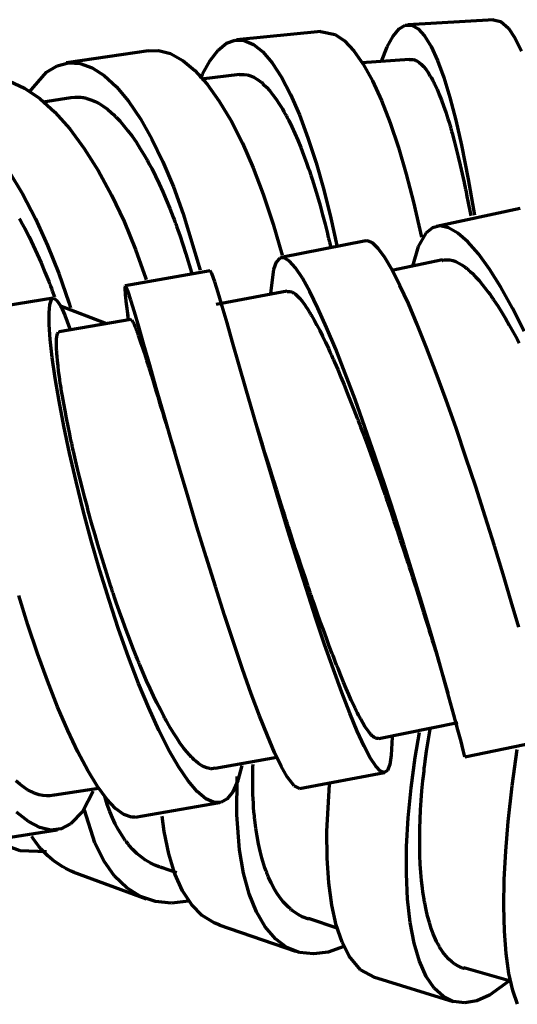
# Model space of a CAD drawing. Header units: millimetres. Extents: x 76 to 932, y 218 to 766.
# Tile 7 of 98: x 305 to 334, y 227 to 284. Entities that reach past the tile are written whole.
import ezdxf

# ---------------------------------------------------------------- set-up
doc = ezdxf.new("R2010")
doc.units = ezdxf.units.MM
doc.layers.add('Livello 1', color=18, linetype='Continuous', true_color=0x000000)

msp = doc.modelspace()

# ---------------------------------------------------------------- linework, layer by layer
at = {"layer": 'Livello 1', "color": 18, "lineweight": 70, "true_color": 0x000000}
for p, q in [((326.93, 283.43), (327.292, 283.646)), ((327.292, 283.646), (327.662, 283.649)), ((332.431, 283.964), (327.447, 283.673)), ((327.662, 283.649), (328.037, 283.441)), ((332.405, 283.962), (332.843, 283.859)), ((332.843, 283.859), (333.286, 283.465)), ((322.389, 283.282), (317.492, 282.793)), ((322.355, 283.278), (323.212, 283.113)), ((323.212, 283.113), (323.758, 282.734)), ((326.578, 283.008), (326.93, 283.43)), ((328.037, 283.441), (328.414, 283.025)), ((333.286, 283.465), (333.664, 282.904)), ((316.409, 282.194), (316.898, 282.593)), ((316.898, 282.593), (317.409, 282.783)), ((317.409, 282.783), (317.936, 282.761)), ((317.936, 282.761), (318.473, 282.53)), ((318.473, 282.53), (319.016, 282.091)), ((323.758, 282.734), (324.305, 282.151)), ((326.239, 282.382), (326.578, 283.008)), ((328.414, 283.025), (328.789, 282.407)), ((333.664, 282.904), (334.039, 282.145)), ((312.376, 282.165), (307.613, 281.45)), ((312.365, 282.163), (312.951, 282.176)), ((312.951, 282.176), (313.648, 281.992)), ((313.648, 281.992), (314.357, 281.599)), ((315.945, 281.592), (316.409, 282.194)), ((319.016, 282.091), (319.56, 281.452)), ((324.305, 282.151), (324.849, 281.372)), ((325.913, 281.549), (326.239, 282.382)), ((328.789, 282.407), (329.16, 281.595)), ((307.058, 281.29), (307.712, 281.462)), ((307.712, 281.462), (308.391, 281.425)), ((308.391, 281.425), (309.087, 281.177)), ((314.357, 281.599), (315.071, 281.004)), ((315.512, 280.795), (315.945, 281.592)), ((319.56, 281.452), (320.098, 280.621)), ((327.542, 281.649), (324.774, 281.46)), ((324.849, 281.372), (325.385, 280.406)), ((327.518, 281.659), (327.694, 281.658)), ((327.694, 281.658), (327.759, 281.645)), ((327.759, 281.645), (327.824, 281.626)), ((327.824, 281.626), (327.857, 281.615)), ((327.857, 281.615), (327.89, 281.601)), ((327.89, 281.601), (327.907, 281.594)), ((327.907, 281.594), (327.923, 281.586)), ((327.923, 281.586), (327.94, 281.577)), ((327.94, 281.577), (327.956, 281.569)), ((327.956, 281.569), (328.088, 281.485)), ((328.088, 281.485), (328.22, 281.376)), ((328.22, 281.376), (328.351, 281.242)), ((329.16, 281.595), (329.524, 280.602)), ((305.442, 279.755), (306.435, 280.91)), ((306.435, 280.91), (307.058, 281.29)), ((309.087, 281.177), (309.793, 280.725)), ((315.071, 281.004), (315.782, 280.212)), ((315.403, 280.551), (315.512, 280.795)), ((317.66, 280.783), (315.421, 280.501)), ((317.629, 280.78), (317.934, 280.789)), ((317.934, 280.789), (318.116, 280.759)), ((328.351, 281.242), (328.482, 281.083)), ((328.482, 281.083), (328.614, 280.9)), ((328.614, 280.9), (328.744, 280.692)), ((304.299, 280.387), (305.171, 279.991)), ((309.793, 280.725), (310.502, 280.073)), ((315.782, 280.212), (316.482, 279.238)), ((318.116, 280.759), (318.298, 280.704)), ((318.298, 280.704), (318.482, 280.623)), ((318.482, 280.623), (318.667, 280.516)), ((318.667, 280.516), (318.76, 280.453)), ((318.76, 280.453), (318.854, 280.384)), ((318.854, 280.384), (318.9, 280.346)), ((318.9, 280.346), (318.947, 280.308)), ((318.947, 280.308), (318.971, 280.288)), ((318.971, 280.288), (318.994, 280.267)), ((318.994, 280.267), (319.018, 280.246)), ((319.018, 280.246), (319.041, 280.225)), ((319.041, 280.225), (319.228, 280.042)), ((320.098, 280.621), (320.627, 279.611)), ((325.385, 280.406), (325.907, 279.269)), ((328.744, 280.692), (328.81, 280.579)), ((328.81, 280.579), (328.876, 280.459)), ((328.876, 280.459), (328.908, 280.397)), ((328.908, 280.397), (328.941, 280.333)), ((328.941, 280.333), (328.958, 280.3)), ((328.958, 280.3), (328.974, 280.267)), ((328.974, 280.267), (328.991, 280.234)), ((328.991, 280.234), (329.007, 280.2)), ((329.524, 280.602), (329.88, 279.441)), ((305.171, 279.991), (306.051, 279.392)), ((310.502, 280.073), (311.204, 279.232)), ((319.228, 280.042), (319.414, 279.836)), ((319.414, 279.836), (319.599, 279.606)), ((329.007, 280.2), (329.137, 279.92)), ((329.137, 279.92), (329.266, 279.618)), ((306.051, 279.392), (306.93, 278.602)), ((307.865, 279.429), (306.252, 279.174)), ((307.864, 279.446), (307.871, 279.447)), ((307.871, 279.447), (308.096, 279.473)), ((308.096, 279.473), (308.324, 279.473)), ((308.324, 279.473), (308.44, 279.464)), ((308.44, 279.464), (308.556, 279.448)), ((308.556, 279.448), (308.615, 279.437)), ((308.615, 279.437), (308.673, 279.425)), ((308.673, 279.425), (308.703, 279.419)), ((308.703, 279.419), (308.733, 279.411)), ((308.733, 279.411), (308.762, 279.404)), ((308.762, 279.404), (308.792, 279.396)), ((308.792, 279.396), (309.028, 279.319)), ((309.028, 279.319), (309.265, 279.216)), ((309.265, 279.216), (309.503, 279.089)), ((309.503, 279.089), (309.741, 278.937)), ((311.204, 279.232), (311.895, 278.214)), ((316.482, 279.238), (317.165, 278.095)), ((319.599, 279.606), (319.784, 279.353)), ((319.784, 279.353), (319.967, 279.078)), ((319.967, 279.078), (320.151, 278.778)), ((320.627, 279.611), (321.14, 278.434)), ((325.907, 279.269), (326.412, 277.977)), ((329.266, 279.618), (329.393, 279.296)), ((329.393, 279.296), (329.519, 278.952)), ((329.88, 279.441), (330.224, 278.127)), ((306.93, 278.602), (307.795, 277.63)), ((309.741, 278.937), (309.98, 278.76)), ((309.98, 278.76), (310.22, 278.559)), ((310.22, 278.559), (310.34, 278.449)), ((320.151, 278.778), (320.242, 278.62)), ((320.242, 278.62), (320.334, 278.456)), ((329.519, 278.952), (329.645, 278.588)), ((329.645, 278.588), (329.769, 278.202)), ((310.34, 278.449), (310.461, 278.332)), ((310.461, 278.332), (310.491, 278.303)), ((310.491, 278.303), (310.521, 278.272)), ((310.521, 278.272), (310.551, 278.241)), ((310.551, 278.241), (310.581, 278.21)), ((310.581, 278.21), (310.642, 278.146)), ((310.642, 278.146), (310.702, 278.081)), ((310.702, 278.081), (310.94, 277.809)), ((311.895, 278.214), (312.565, 277.033)), ((317.165, 278.095), (317.822, 276.798)), ((320.334, 278.456), (320.356, 278.414)), ((320.356, 278.414), (320.379, 278.371)), ((320.379, 278.371), (320.402, 278.329)), ((320.402, 278.329), (320.425, 278.286)), ((320.425, 278.286), (320.47, 278.199)), ((320.47, 278.199), (320.515, 278.111)), ((320.515, 278.111), (320.694, 277.747)), ((321.14, 278.434), (321.635, 277.11)), ((326.412, 277.977), (326.894, 276.547)), ((329.769, 278.202), (329.831, 278.002)), ((329.831, 278.002), (329.893, 277.796)), ((330.224, 278.127), (330.555, 276.68)), ((307.795, 277.63), (308.639, 276.492)), ((310.94, 277.809), (311.177, 277.515)), ((311.177, 277.515), (311.411, 277.2)), ((320.694, 277.747), (320.87, 277.364)), ((320.87, 277.364), (321.044, 276.964)), ((329.893, 277.796), (329.909, 277.743)), ((329.909, 277.743), (329.924, 277.69)), ((329.924, 277.69), (329.939, 277.638)), ((329.939, 277.638), (329.954, 277.585)), ((329.954, 277.585), (329.985, 277.477)), ((329.985, 277.477), (330.015, 277.369)), ((330.015, 277.369), (330.136, 276.928)), ((311.411, 277.2), (311.644, 276.864)), ((311.644, 276.864), (311.875, 276.508)), ((312.565, 277.033), (313.208, 275.705)), ((317.822, 276.798), (318.448, 275.367)), ((321.044, 276.964), (321.215, 276.546)), ((321.635, 277.11), (322.107, 275.654)), ((330.136, 276.928), (330.254, 276.472)), ((308.639, 276.492), (309.451, 275.202)), ((311.875, 276.508), (312.104, 276.13)), ((321.215, 276.546), (321.384, 276.11)), ((326.894, 276.547), (327.349, 275.002)), ((330.254, 276.472), (330.37, 276.001)), ((330.555, 276.68), (330.948, 274.711)), ((312.104, 276.13), (312.16, 276.032)), ((312.16, 276.032), (312.217, 275.933)), ((312.217, 275.933), (312.246, 275.883)), ((312.246, 275.883), (312.274, 275.832)), ((312.274, 275.832), (312.303, 275.782)), ((312.303, 275.782), (312.331, 275.73)), ((312.331, 275.73), (312.443, 275.524)), ((313.208, 275.705), (313.819, 274.25)), ((321.384, 276.11), (321.551, 275.655)), ((321.551, 275.655), (321.593, 275.539)), ((322.107, 275.654), (322.551, 274.089)), ((330.37, 276.001), (330.485, 275.516)), ((304.261, 275.169), (305.054, 273.851)), ((309.451, 275.202), (310.223, 273.782)), ((312.443, 275.524), (312.554, 275.313)), ((312.554, 275.313), (312.774, 274.881)), ((318.448, 275.367), (319.037, 273.823)), ((321.593, 275.539), (321.634, 275.421)), ((321.634, 275.421), (321.655, 275.362)), ((321.655, 275.362), (321.675, 275.302)), ((321.675, 275.302), (321.696, 275.242)), ((321.696, 275.242), (321.716, 275.182)), ((321.716, 275.182), (321.798, 274.94)), ((330.485, 275.516), (330.598, 275.016)), ((312.774, 274.881), (312.988, 274.433)), ((321.798, 274.94), (321.878, 274.695)), ((321.878, 274.695), (322.035, 274.197)), ((327.349, 275.002), (327.775, 273.361)), ((330.598, 275.016), (330.709, 274.501)), ((330.709, 274.501), (330.737, 274.37)), ((330.948, 274.711), (331.314, 272.607)), ((312.988, 274.433), (313.198, 273.971)), ((313.198, 273.971), (313.404, 273.494)), ((313.819, 274.25), (314.391, 272.688)), ((322.035, 274.197), (322.188, 273.687)), ((322.551, 274.089), (322.965, 272.435)), ((330.737, 274.37), (330.764, 274.239)), ((330.764, 274.239), (330.778, 274.172)), ((330.778, 274.172), (330.792, 274.106)), ((330.792, 274.106), (330.806, 274.039)), ((330.806, 274.039), (330.819, 273.972)), ((330.819, 273.972), (330.873, 273.703)), ((305.054, 273.851), (305.806, 272.407)), ((310.223, 273.782), (310.946, 272.248)), ((313.404, 273.494), (313.606, 273.003)), ((319.037, 273.823), (319.611, 272.094)), ((322.188, 273.687), (322.338, 273.167)), ((327.775, 273.361), (328.235, 271.336)), ((330.873, 273.703), (330.927, 273.433)), ((330.927, 273.433), (331.091, 272.573)), ((313.606, 273.003), (313.804, 272.496)), ((322.338, 273.167), (322.484, 272.636)), ((333.962, 272.999), (329.113, 271.962)), ((304.861, 272.422), (304.894, 272.365)), ((304.894, 272.365), (304.926, 272.306)), ((304.926, 272.306), (305.055, 272.072)), ((305.806, 272.407), (306.507, 270.859)), ((310.946, 272.248), (311.614, 270.626)), ((313.804, 272.496), (313.853, 272.367)), ((313.853, 272.367), (313.901, 272.237)), ((313.901, 272.237), (313.925, 272.172)), ((314.391, 272.688), (315.379, 269.408)), ((322.484, 272.636), (322.626, 272.094)), ((322.965, 272.435), (323.317, 270.854)), ((305.055, 272.072), (305.182, 271.834)), ((305.182, 271.834), (305.43, 271.351)), ((313.925, 272.172), (313.95, 272.106)), ((313.95, 272.106), (313.974, 272.041)), ((313.974, 272.041), (313.997, 271.975)), ((313.997, 271.975), (314.092, 271.711)), ((314.092, 271.711), (314.185, 271.446)), ((319.611, 272.094), (320.131, 270.291)), ((322.626, 272.094), (322.765, 271.542)), ((328.875, 271.878), (328.487, 271.567)), ((329.316, 271.984), (328.875, 271.878)), ((329.808, 271.882), (329.316, 271.984)), ((330.345, 271.574), (329.808, 271.882)), ((305.43, 271.351), (305.671, 270.856)), ((314.185, 271.446), (314.366, 270.909)), ((325.006, 271.113), (320.081, 270.147)), ((322.765, 271.542), (322.799, 271.402)), ((322.799, 271.402), (322.833, 271.261)), ((322.833, 271.261), (322.85, 271.191)), ((322.85, 271.191), (322.867, 271.12)), ((322.867, 271.12), (322.883, 271.049)), ((325.093, 271.118), (324.985, 271.108)), ((325.383, 270.995), (325.093, 271.118)), ((328.487, 271.567), (328.042, 270.798)), ((330.923, 271.065), (330.345, 271.574)), ((331.535, 270.365), (330.923, 271.065)), ((305.671, 270.856), (305.905, 270.351)), ((306.507, 270.859), (307.151, 269.228)), ((311.614, 270.626), (312.219, 268.938)), ((314.366, 270.909), (314.54, 270.365)), ((322.883, 271.049), (322.9, 270.979)), ((322.9, 270.979), (322.937, 270.82)), ((325.719, 270.669), (325.383, 270.995)), ((326.099, 270.145), (325.719, 270.669)), ((328.042, 270.798), (327.71, 269.656)), ((305.905, 270.351), (306.133, 269.834)), ((314.54, 270.365), (314.866, 269.275)), ((319.996, 270.117), (319.787, 269.891)), ((320.254, 270.135), (319.996, 270.117)), ((320.56, 269.946), (320.254, 270.135)), ((320.912, 269.552), (320.56, 269.946)), ((326.52, 269.43), (326.099, 270.145)), ((329.462, 270.014), (326.513, 269.398)), ((329.442, 269.986), (329.444, 269.986)), ((329.444, 269.986), (329.462, 269.991)), ((329.462, 269.991), (329.481, 269.996)), ((329.481, 269.996), (329.519, 270.005)), ((329.519, 270.005), (329.558, 270.012)), ((329.558, 270.012), (329.636, 270.022)), ((329.636, 270.022), (329.715, 270.025)), ((329.715, 270.025), (329.878, 270.013)), ((329.878, 270.013), (330.045, 269.977)), ((330.045, 269.977), (330.219, 269.915)), ((332.175, 269.48), (331.535, 270.365)), ((306.133, 269.834), (306.354, 269.305)), ((315.949, 269.376), (311.015, 268.501)), ((316.047, 269.224), (315.947, 269.376)), ((319.628, 269.46), (319.456, 268.054)), ((319.787, 269.891), (319.628, 269.46)), ((321.308, 268.96), (320.912, 269.552)), ((326.978, 268.534), (326.52, 269.43)), ((330.219, 269.915), (330.398, 269.829)), ((330.398, 269.829), (330.583, 269.719)), ((330.583, 269.719), (330.773, 269.584)), ((330.773, 269.584), (330.798, 269.565)), ((330.798, 269.565), (330.822, 269.546)), ((330.822, 269.546), (330.846, 269.526)), ((330.846, 269.526), (330.871, 269.507)), ((330.871, 269.507), (330.92, 269.466)), ((330.92, 269.466), (330.969, 269.424)), ((330.969, 269.424), (331.068, 269.335)), ((332.836, 268.427), (332.175, 269.48)), ((306.354, 269.305), (306.569, 268.766)), ((307.151, 269.228), (307.732, 267.537)), ((312.219, 268.938), (312.243, 268.869)), ((316.223, 268.734), (316.047, 269.224)), ((321.744, 268.177), (321.308, 268.96)), ((331.068, 269.335), (331.168, 269.241)), ((331.168, 269.241), (331.371, 269.036)), ((331.371, 269.036), (331.577, 268.809)), ((331.577, 268.809), (331.786, 268.559)), ((306.569, 268.766), (306.596, 268.698)), ((306.596, 268.698), (306.622, 268.629)), ((306.622, 268.629), (306.648, 268.561)), ((306.648, 268.561), (306.674, 268.492)), ((306.674, 268.492), (306.726, 268.355)), ((306.726, 268.355), (306.777, 268.217)), ((306.777, 268.217), (306.904, 267.869)), ((311.008, 268.498), (310.988, 268.355)), ((310.988, 268.355), (311.011, 268.006)), ((311.073, 268.43), (311.008, 268.498)), ((311.184, 268.155), (311.073, 268.43)), ((316.414, 268.128), (316.223, 268.734)), ((320.429, 268.205), (316.297, 267.422)), ((327.47, 267.472), (326.978, 268.534)), ((331.786, 268.559), (331.999, 268.288)), ((331.999, 268.288), (332.107, 268.144)), ((333.511, 267.219), (332.836, 268.427)), ((306.838, 267.79), (301.964, 266.996)), ((306.643, 267.424), (306.736, 267.71)), ((306.736, 267.71), (306.874, 267.79)), ((306.874, 267.79), (307.052, 267.664)), ((307.052, 267.664), (307.266, 267.331)), ((311.011, 268.006), (311.072, 267.455)), ((311.342, 267.678), (311.184, 268.155)), ((311.548, 267.003), (311.342, 267.678)), ((316.651, 267.334), (316.414, 268.128)), ((320.42, 268.178), (320.59, 268.186)), ((320.59, 268.186), (320.691, 268.155)), ((320.691, 268.155), (320.798, 268.098)), ((320.798, 268.098), (320.812, 268.09)), ((320.812, 268.09), (320.825, 268.08)), ((320.825, 268.08), (320.839, 268.071)), ((320.839, 268.071), (320.853, 268.061)), ((320.853, 268.061), (320.882, 268.04)), ((320.882, 268.04), (320.911, 268.017)), ((320.911, 268.017), (320.969, 267.967)), ((320.969, 267.967), (321.028, 267.911)), ((321.028, 267.911), (321.151, 267.782)), ((321.151, 267.782), (321.279, 267.629)), ((321.279, 267.629), (321.412, 267.452)), ((322.217, 267.217), (321.744, 268.177)), ((332.107, 268.144), (332.216, 267.994)), ((332.216, 267.994), (332.271, 267.917)), ((332.271, 267.917), (332.326, 267.839)), ((332.326, 267.839), (332.354, 267.799)), ((332.354, 267.799), (332.381, 267.759)), ((332.381, 267.759), (332.409, 267.718)), ((332.409, 267.718), (332.437, 267.678)), ((332.437, 267.678), (332.66, 267.342)), ((306.598, 266.935), (306.643, 267.424)), ((309.947, 266.307), (307.216, 267.336)), ((307.266, 267.331), (307.509, 266.797)), ((307.732, 267.537), (307.83, 267.227)), ((311.072, 267.455), (311.161, 266.772)), ((316.933, 266.364), (316.651, 267.334)), ((321.412, 267.452), (321.551, 267.252)), ((321.551, 267.252), (321.622, 267.143)), ((321.622, 267.143), (321.695, 267.028)), ((322.721, 266.093), (322.217, 267.217)), ((327.99, 266.255), (327.47, 267.472)), ((332.66, 267.342), (332.884, 266.988)), ((334.192, 265.874), (333.511, 267.219)), ((306.604, 266.253), (306.598, 266.935)), ((311.349, 266.548), (307.173, 265.832)), ((307.509, 266.797), (307.776, 266.067)), ((311.153, 266.829), (311.193, 266.524)), ((311.346, 266.526), (311.35, 266.529)), ((311.35, 266.529), (311.352, 266.53)), ((311.352, 266.53), (311.356, 266.531)), ((311.356, 266.531), (311.358, 266.532)), ((311.358, 266.532), (311.362, 266.532)), ((311.362, 266.532), (311.368, 266.531)), ((311.368, 266.531), (311.375, 266.529)), ((311.375, 266.529), (311.39, 266.52)), ((311.39, 266.52), (311.405, 266.504)), ((311.405, 266.504), (311.441, 266.454)), ((311.8, 266.143), (311.548, 267.003)), ((321.695, 267.028), (321.731, 266.968)), ((321.731, 266.968), (321.769, 266.907)), ((321.769, 266.907), (321.787, 266.876)), ((321.787, 266.876), (321.806, 266.844)), ((321.806, 266.844), (321.825, 266.813)), ((321.825, 266.813), (321.844, 266.78)), ((321.844, 266.78), (321.998, 266.51)), ((321.998, 266.51), (322.155, 266.221)), ((332.884, 266.988), (333.108, 266.617)), ((333.108, 266.617), (333.334, 266.228)), ((306.664, 265.387), (306.604, 266.253)), ((307.776, 266.067), (307.789, 266.028)), ((311.441, 266.454), (311.482, 266.38)), ((311.482, 266.38), (311.529, 266.281)), ((311.529, 266.281), (311.582, 266.157)), ((311.582, 266.157), (311.61, 266.086)), ((311.61, 266.086), (311.64, 266.009)), ((311.64, 266.009), (311.656, 265.968)), ((311.656, 265.968), (311.672, 265.925)), ((311.672, 265.925), (311.68, 265.903)), ((312.097, 265.109), (311.8, 266.143)), ((317.259, 265.23), (316.933, 266.364)), ((322.155, 266.221), (322.316, 265.911)), ((323.252, 264.819), (322.721, 266.093)), ((328.532, 264.904), (327.99, 266.255)), ((333.334, 266.228), (333.561, 265.823)), ((306.779, 264.347), (306.664, 265.387)), ((307.022, 265.274), (307.03, 265.426)), ((307.03, 265.426), (307.043, 265.554)), ((307.043, 265.554), (307.062, 265.657)), ((307.062, 265.657), (307.087, 265.735)), ((307.087, 265.735), (307.102, 265.765)), ((307.102, 265.765), (307.118, 265.788)), ((307.118, 265.788), (307.127, 265.797)), ((307.127, 265.797), (307.135, 265.805)), ((307.135, 265.805), (307.14, 265.809)), ((307.14, 265.809), (307.145, 265.811)), ((307.145, 265.811), (307.149, 265.814)), ((307.149, 265.814), (307.154, 265.816)), ((307.154, 265.816), (307.18, 265.82)), ((311.68, 265.903), (311.688, 265.881)), ((311.688, 265.881), (311.696, 265.858)), ((311.696, 265.858), (311.705, 265.835)), ((311.705, 265.835), (311.775, 265.639)), ((311.775, 265.639), (311.851, 265.419)), ((311.851, 265.419), (311.932, 265.178)), ((322.316, 265.911), (322.481, 265.582)), ((322.481, 265.582), (322.65, 265.233)), ((333.561, 265.823), (333.789, 265.4)), ((333.789, 265.4), (333.903, 265.182)), ((307.021, 265.097), (307.022, 265.274)), ((307.026, 264.895), (307.021, 265.097)), ((307.027, 264.868), (307.026, 264.895)), ((307.028, 264.841), (307.027, 264.868)), ((307.03, 264.813), (307.028, 264.841)), ((307.031, 264.784), (307.03, 264.813)), ((307.034, 264.727), (307.031, 264.784)), ((311.932, 265.178), (312.018, 264.916)), ((312.018, 264.916), (312.11, 264.631)), ((312.438, 263.915), (312.097, 265.109)), ((317.626, 263.95), (317.259, 265.23)), ((322.65, 265.233), (322.822, 264.864)), ((322.822, 264.864), (322.91, 264.673)), ((323.804, 263.417), (323.252, 264.819)), ((329.093, 263.436), (328.532, 264.904)), ((306.948, 263.15), (306.779, 264.347)), ((307.037, 264.669), (307.034, 264.727)), ((307.046, 264.548), (307.037, 264.669)), ((307.056, 264.421), (307.046, 264.548)), ((307.08, 264.152), (307.056, 264.421)), ((312.11, 264.631), (312.208, 264.325)), ((312.208, 264.325), (312.258, 264.164)), ((322.91, 264.673), (322.999, 264.476)), ((322.999, 264.476), (323.044, 264.376)), ((323.044, 264.376), (323.089, 264.274)), ((323.089, 264.274), (323.112, 264.223)), ((323.112, 264.223), (323.135, 264.171)), ((307.111, 263.861), (307.08, 264.152)), ((307.149, 263.549), (307.111, 263.861)), ((312.258, 264.164), (312.311, 263.997)), ((312.311, 263.997), (312.338, 263.912)), ((312.338, 263.912), (312.365, 263.825)), ((312.365, 263.825), (312.379, 263.781)), ((312.379, 263.781), (312.392, 263.737)), ((312.392, 263.737), (312.407, 263.692)), ((312.407, 263.692), (312.42, 263.648)), ((312.42, 263.648), (312.535, 263.28)), ((312.819, 262.58), (312.438, 263.915)), ((318.03, 262.541), (317.626, 263.95)), ((323.135, 264.171), (323.157, 264.12)), ((323.157, 264.12), (323.18, 264.068)), ((323.18, 264.068), (323.363, 263.645)), ((323.363, 263.645), (323.548, 263.208)), ((307.173, 261.813), (306.948, 263.15)), ((307.194, 263.216), (307.149, 263.549)), ((307.219, 263.041), (307.194, 263.216)), ((312.535, 263.28), (312.653, 262.895)), ((323.548, 263.208), (323.734, 262.758)), ((324.371, 261.905), (323.804, 263.417)), ((329.664, 261.871), (329.093, 263.436)), ((307.245, 262.861), (307.219, 263.041)), ((307.259, 262.769), (307.245, 262.861)), ((307.274, 262.676), (307.259, 262.769)), ((307.289, 262.581), (307.274, 262.676)), ((307.304, 262.485), (307.289, 262.581)), ((307.369, 262.092), (307.304, 262.485)), ((312.653, 262.895), (312.777, 262.495)), ((312.777, 262.495), (312.905, 262.077)), ((313.236, 261.123), (312.819, 262.58)), ((318.469, 261.023), (318.03, 262.541)), ((323.734, 262.758), (323.922, 262.294)), ((307.441, 261.682), (307.369, 262.092)), ((312.905, 262.077), (313.037, 261.643)), ((323.922, 262.294), (324.112, 261.816)), ((307.451, 260.352), (307.173, 261.813)), ((307.519, 261.257), (307.441, 261.682)), ((313.037, 261.643), (313.175, 261.193)), ((324.112, 261.816), (324.305, 261.325)), ((324.947, 260.304), (324.371, 261.905)), ((330.24, 260.233), (329.664, 261.871)), ((307.604, 260.817), (307.519, 261.257)), ((307.695, 260.361), (307.604, 260.817)), ((313.175, 261.193), (313.246, 260.962)), ((313.686, 259.564), (313.236, 261.123)), ((313.246, 260.962), (313.318, 260.726)), ((318.937, 259.417), (318.469, 261.023)), ((324.305, 261.325), (324.402, 261.075)), ((324.402, 261.075), (324.499, 260.821)), ((324.499, 260.821), (324.524, 260.757)), ((307.78, 258.79), (307.451, 260.352)), ((307.793, 259.89), (307.695, 260.361)), ((313.318, 260.726), (313.336, 260.667)), ((313.336, 260.667), (313.355, 260.607)), ((313.355, 260.607), (313.373, 260.547)), ((313.373, 260.547), (313.391, 260.487)), ((313.391, 260.487), (313.428, 260.366)), ((313.428, 260.366), (313.465, 260.244)), ((313.465, 260.244), (313.616, 259.752)), ((318.89, 259.616), (318.605, 260.558)), ((324.524, 260.757), (324.548, 260.693)), ((324.548, 260.693), (324.573, 260.628)), ((324.573, 260.628), (324.598, 260.563)), ((324.598, 260.563), (324.647, 260.434)), ((324.647, 260.434), (324.696, 260.304)), ((324.696, 260.304), (324.892, 259.781)), ((325.526, 258.639), (324.947, 260.304)), ((330.815, 258.543), (330.24, 260.233)), ((307.844, 259.648), (307.793, 259.89)), ((307.898, 259.403), (307.844, 259.648)), ((313.616, 259.752), (313.77, 259.25)), ((318.972, 259.349), (318.824, 259.829)), ((324.892, 259.781), (325.087, 259.252)), ((307.911, 259.341), (307.898, 259.403)), ((307.925, 259.279), (307.911, 259.341)), ((307.939, 259.216), (307.925, 259.279)), ((307.953, 259.153), (307.939, 259.216)), ((307.981, 259.028), (307.953, 259.153)), ((314.165, 257.926), (313.686, 259.564)), ((313.77, 259.25), (313.88, 258.892)), ((319.43, 257.746), (318.937, 259.417)), ((318.993, 259.283), (318.972, 259.349)), ((319.013, 259.217), (318.993, 259.283)), ((319.034, 259.15), (319.013, 259.217)), ((319.054, 259.084), (319.034, 259.15)), ((319.096, 258.95), (319.054, 259.084)), ((325.087, 259.252), (325.282, 258.717)), ((308.158, 257.149), (307.78, 258.79)), ((308.009, 258.901), (307.981, 259.028)), ((308.126, 258.391), (308.009, 258.901)), ((319.137, 258.816), (319.096, 258.95)), ((319.304, 258.278), (319.137, 258.816)), ((325.282, 258.717), (325.477, 258.176)), ((326.1, 256.933), (325.526, 258.639)), ((331.381, 256.826), (330.815, 258.543)), ((308.249, 257.873), (308.126, 258.391)), ((314.666, 256.231), (314.165, 257.926)), ((319.474, 257.736), (319.304, 258.278)), ((325.477, 258.176), (325.672, 257.629)), ((308.377, 257.346), (308.249, 257.873)), ((308.511, 256.812), (308.377, 257.346)), ((319.943, 256.032), (319.43, 257.746)), ((319.645, 257.19), (319.474, 257.736)), ((325.672, 257.629), (325.867, 257.077)), ((308.581, 255.45), (308.158, 257.149)), ((308.651, 256.27), (308.511, 256.812)), ((319.819, 256.639), (319.645, 257.19)), ((325.867, 257.077), (325.964, 256.799)), ((325.964, 256.799), (326.061, 256.518)), ((326.664, 255.208), (326.1, 256.933)), ((331.934, 255.106), (331.381, 256.826)), ((308.796, 255.72), (308.651, 256.27)), ((315.185, 254.504), (314.666, 256.231)), ((319.994, 256.084), (319.819, 256.639)), ((326.061, 256.518), (326.086, 256.448)), ((326.086, 256.448), (326.11, 256.378)), ((326.11, 256.378), (326.134, 256.308)), ((326.134, 256.308), (326.158, 256.238)), ((326.158, 256.238), (326.207, 256.098)), ((308.87, 255.443), (308.796, 255.72)), ((320.47, 254.301), (319.943, 256.032)), ((320.173, 255.525), (319.994, 256.084)), ((326.207, 256.098), (326.255, 255.958)), ((326.255, 255.958), (326.445, 255.4)), ((309.045, 253.718), (308.581, 255.45)), ((308.947, 255.162), (308.87, 255.443)), ((308.966, 255.092), (308.947, 255.162)), ((308.986, 255.022), (308.966, 255.092)), ((320.263, 255.243), (320.173, 255.525)), ((320.353, 254.961), (320.263, 255.243)), ((326.445, 255.4), (326.633, 254.844)), ((327.211, 253.49), (326.664, 255.208)), ((332.466, 253.407), (331.934, 255.106)), ((309.005, 254.951), (308.986, 255.022)), ((309.025, 254.881), (309.005, 254.951)), ((309.064, 254.74), (309.025, 254.881)), ((309.103, 254.6), (309.064, 254.74)), ((309.263, 254.037), (309.103, 254.6)), ((315.716, 252.77), (315.185, 254.504)), ((320.376, 254.89), (320.353, 254.961)), ((320.399, 254.82), (320.376, 254.89)), ((320.422, 254.749), (320.399, 254.82)), ((320.444, 254.678), (320.422, 254.749)), ((320.49, 254.537), (320.444, 254.678)), ((320.535, 254.397), (320.49, 254.537)), ((326.633, 254.844), (326.819, 254.291)), ((309.428, 253.476), (309.263, 254.037)), ((321.006, 252.577), (320.47, 254.301)), ((320.717, 253.836), (320.535, 254.397)), ((326.819, 254.291), (327.002, 253.74)), ((309.544, 251.978), (309.045, 253.718)), ((309.596, 252.914), (309.428, 253.476)), ((320.899, 253.28), (320.717, 253.836)), ((327.002, 253.74), (327.183, 253.192)), ((327.735, 251.804), (327.211, 253.49)), ((332.972, 251.753), (332.466, 253.407)), ((309.768, 252.354), (309.596, 252.914)), ((316.253, 251.051), (315.716, 252.77)), ((321.082, 252.727), (320.899, 253.28)), ((327.183, 253.192), (327.362, 252.647)), ((309.944, 251.793), (309.768, 252.354)), ((321.543, 250.884), (321.006, 252.577)), ((321.264, 252.179), (321.082, 252.727)), ((327.362, 252.647), (327.406, 252.511)), ((327.406, 252.511), (327.45, 252.375)), ((327.45, 252.375), (327.472, 252.307)), ((327.472, 252.307), (327.494, 252.24)), ((327.494, 252.24), (327.516, 252.172)), ((310.075, 250.254), (309.544, 251.978)), ((310.124, 251.234), (309.944, 251.793)), ((321.447, 251.635), (321.264, 252.179)), ((321.63, 251.095), (321.447, 251.635)), ((327.516, 252.172), (327.538, 252.105)), ((327.538, 252.105), (327.625, 251.836)), ((327.625, 251.836), (327.71, 251.57)), ((328.231, 250.173), (327.735, 251.804)), ((333.446, 250.167), (332.972, 251.753)), ((310.17, 251.093), (310.124, 251.234)), ((310.216, 250.954), (310.17, 251.093)), ((316.79, 249.374), (316.253, 251.051)), ((321.675, 250.961), (321.63, 251.095)), ((327.71, 251.57), (327.878, 251.047)), ((327.878, 251.047), (328.041, 250.534)), ((305.365, 248.815), (304.826, 250.529)), ((310.239, 250.884), (310.216, 250.954)), ((310.262, 250.814), (310.239, 250.884)), ((310.286, 250.744), (310.262, 250.814)), ((310.309, 250.674), (310.286, 250.744)), ((310.402, 250.397), (310.309, 250.674)), ((322.077, 249.245), (321.543, 250.884)), ((321.721, 250.827), (321.675, 250.961)), ((321.744, 250.76), (321.721, 250.827)), ((321.767, 250.693), (321.744, 250.76)), ((321.79, 250.626), (321.767, 250.693)), ((321.813, 250.56), (321.79, 250.626)), ((321.904, 250.295), (321.813, 250.56)), ((328.041, 250.534), (328.2, 250.032)), ((310.63, 248.569), (310.075, 250.254)), ((310.496, 250.122), (310.402, 250.397)), ((310.685, 249.578), (310.496, 250.122)), ((321.995, 250.034), (321.904, 250.295)), ((322.175, 249.521), (321.995, 250.034)), ((328.2, 250.032), (328.354, 249.54)), ((328.693, 248.619), (328.231, 250.173)), ((333.883, 248.673), (333.446, 250.167)), ((310.876, 249.042), (310.685, 249.578)), ((317.321, 247.761), (316.79, 249.374)), ((322.353, 249.019), (322.175, 249.521)), ((328.354, 249.54), (328.504, 249.059)), ((305.926, 247.151), (305.365, 248.815)), ((311.069, 248.516), (310.876, 249.042)), ((322.602, 247.684), (322.077, 249.245)), ((322.53, 248.53), (322.353, 249.019)), ((328.504, 249.059), (328.65, 248.589)), ((311.204, 246.948), (310.63, 248.569)), ((311.263, 247.998), (311.069, 248.516)), ((322.704, 248.053), (322.53, 248.53)), ((328.65, 248.589), (328.668, 248.531)), ((328.668, 248.531), (328.686, 248.473)), ((328.686, 248.473), (328.704, 248.416)), ((329.116, 247.165), (328.693, 248.619)), ((328.704, 248.416), (328.722, 248.358)), ((328.722, 248.358), (328.757, 248.244)), ((328.757, 248.244), (328.792, 248.131)), ((311.46, 247.489), (311.263, 247.998)), ((317.84, 246.235), (317.321, 247.761)), ((323.112, 246.224), (322.602, 247.684)), ((322.876, 247.588), (322.704, 248.053)), ((328.792, 248.131), (328.86, 247.908)), ((328.86, 247.908), (328.927, 247.69)), ((328.927, 247.69), (329.057, 247.267)), ((306.503, 245.56), (305.926, 247.151)), ((311.659, 246.99), (311.46, 247.489)), ((323.047, 247.135), (322.876, 247.588)), ((323.09, 247.023), (323.047, 247.135)), ((329.057, 247.267), (329.18, 246.861)), ((329.496, 245.831), (329.116, 247.165)), ((311.79, 245.415), (311.204, 246.948)), ((311.709, 246.866), (311.659, 246.99)), ((311.759, 246.743), (311.709, 246.866)), ((311.784, 246.682), (311.759, 246.743)), ((311.809, 246.621), (311.784, 246.682)), ((311.834, 246.56), (311.809, 246.621)), ((311.859, 246.5), (311.834, 246.56)), ((311.96, 246.26), (311.859, 246.5)), ((323.132, 246.913), (323.09, 247.023)), ((323.153, 246.858), (323.132, 246.913)), ((323.174, 246.803), (323.153, 246.858)), ((323.195, 246.749), (323.174, 246.803)), ((323.216, 246.695), (323.195, 246.749)), ((323.3, 246.482), (323.216, 246.695)), ((323.382, 246.273), (323.3, 246.482)), ((329.162, 246.921), (329.772, 244.845)), ((329.18, 246.861), (329.201, 246.791)), ((312.06, 246.025), (311.96, 246.26)), ((312.26, 245.566), (312.06, 246.025)), ((318.343, 244.818), (317.84, 246.235)), ((323.601, 244.885), (323.112, 246.224)), ((323.543, 245.871), (323.382, 246.273)), ((307.09, 244.065), (306.503, 245.56)), ((312.382, 243.989), (311.79, 245.415)), ((312.46, 245.124), (312.26, 245.566)), ((323.701, 245.486), (323.543, 245.871)), ((323.855, 245.121), (323.701, 245.486)), ((329.83, 244.636), (329.496, 245.831)), ((312.659, 244.698), (312.46, 245.124)), ((318.823, 243.529), (318.343, 244.818)), ((324.065, 243.685), (323.601, 244.885)), ((324.006, 244.773), (323.855, 245.121)), ((324.153, 244.445), (324.006, 244.773)), ((312.858, 244.288), (312.659, 244.698)), ((313.057, 243.894), (312.858, 244.288)), ((324.297, 244.136), (324.153, 244.445)), ((330.115, 243.596), (329.83, 244.636)), ((307.68, 242.686), (307.09, 244.065)), ((312.974, 242.693), (312.382, 243.989)), ((313.255, 243.516), (313.057, 243.894)), ((324.497, 242.644), (324.065, 243.685)), ((324.314, 244.098), (324.297, 244.136)), ((324.332, 244.061), (324.314, 244.098)), ((324.35, 244.025), (324.332, 244.061)), ((324.367, 243.988), (324.35, 244.025)), ((324.402, 243.917), (324.367, 243.988)), ((324.436, 243.846), (324.402, 243.917)), ((324.504, 243.711), (324.436, 243.846)), ((324.571, 243.581), (324.504, 243.711)), ((313.28, 243.47), (313.255, 243.516)), ((313.305, 243.424), (313.28, 243.47)), ((313.33, 243.379), (313.305, 243.424)), ((313.355, 243.333), (313.33, 243.379)), ((313.404, 243.244), (313.355, 243.333)), ((313.453, 243.156), (313.404, 243.244)), ((313.551, 242.985), (313.453, 243.156)), ((319.275, 242.385), (318.823, 243.529)), ((324.7, 243.338), (324.571, 243.581)), ((324.825, 243.119), (324.7, 243.338)), ((324.944, 242.922), (324.825, 243.119)), ((325.748, 242.225), (330.343, 243.139)), ((330.349, 242.726), (330.115, 243.596)), ((308.267, 241.442), (307.68, 242.686)), ((313.557, 241.545), (312.974, 242.693)), ((313.648, 242.818), (313.551, 242.985)), ((313.841, 242.502), (313.648, 242.818)), ((314.03, 242.208), (313.841, 242.502)), ((324.895, 241.775), (324.497, 242.644)), ((325.059, 242.749), (324.944, 242.922)), ((325.168, 242.599), (325.059, 242.749)), ((325.273, 242.472), (325.168, 242.599)), ((325.286, 242.458), (325.273, 242.472)), ((327.863, 241.111), (328.109, 242.572)), ((328.617, 242.069), (328.73, 242.754)), ((330.53, 242.039), (330.349, 242.726)), ((314.218, 241.934), (314.03, 242.208)), ((314.403, 241.683), (314.218, 241.934)), ((319.695, 241.405), (319.275, 242.385)), ((325.299, 242.444), (325.286, 242.458)), ((325.312, 242.431), (325.299, 242.444)), ((325.324, 242.418), (325.312, 242.431)), ((325.349, 242.393), (325.324, 242.418)), ((325.373, 242.37), (325.349, 242.393)), ((325.421, 242.328), (325.373, 242.37)), ((325.467, 242.293), (325.421, 242.328)), ((325.555, 242.242), (325.467, 242.293)), ((325.637, 242.215), (325.555, 242.242)), ((325.743, 242.219), (325.637, 242.215)), ((326.521, 242.288), (326.474, 241.243)), ((328.529, 241.488), (328.617, 242.069)), ((330.657, 241.543), (330.53, 242.039)), ((330.755, 241.155), (335.651, 242.164)), ((308.844, 240.353), (308.267, 241.442)), ((314.127, 240.561), (313.557, 241.545)), ((314.585, 241.452), (314.403, 241.683)), ((314.765, 241.245), (314.585, 241.452)), ((320.079, 240.601), (319.695, 241.405)), ((325.254, 241.091), (324.895, 241.775)), ((328.45, 240.907), (328.529, 241.488)), ((330.755, 241.155), (330.657, 241.543)), ((333.495, 239.474), (333.79, 241.578)), ((314.81, 241.196), (314.765, 241.245)), ((314.855, 241.149), (314.81, 241.196)), ((314.899, 241.104), (314.855, 241.149)), ((314.942, 241.06), (314.899, 241.104)), ((315.029, 240.978), (314.942, 241.06)), ((315.114, 240.901), (315.029, 240.978)), ((315.282, 240.766), (315.114, 240.901)), ((315.445, 240.656), (315.282, 240.766)), ((316.251, 240.497), (319.823, 241.124)), ((325.572, 240.603), (325.254, 241.091)), ((326.474, 241.243), (326.387, 240.704)), ((327.624, 239.344), (327.863, 241.111)), ((328.422, 240.688), (328.431, 240.761)), ((328.431, 240.761), (328.44, 240.834)), ((328.44, 240.834), (328.45, 240.907)), ((309.405, 239.431), (308.844, 240.353)), ((314.677, 239.754), (314.127, 240.561)), ((315.604, 240.57), (315.445, 240.656)), ((315.759, 240.509), (315.604, 240.57)), ((315.835, 240.488), (315.759, 240.509)), ((315.909, 240.472), (315.835, 240.488)), ((315.946, 240.467), (315.909, 240.472)), ((315.983, 240.464), (315.946, 240.467)), ((316.02, 240.462), (315.983, 240.464)), ((316.056, 240.461), (316.02, 240.462)), ((316.24, 240.485), (316.056, 240.461)), ((317.791, 240.644), (317.556, 239.779)), ((318.427, 240.023), (318.439, 240.564)), ((318.439, 240.564), (318.444, 240.73)), ((320.424, 239.983), (320.079, 240.601)), ((321.147, 239.315), (326.084, 240.239)), ((325.845, 240.317), (325.572, 240.603)), ((326.072, 240.237), (325.845, 240.317)), ((326.253, 240.367), (326.072, 240.237)), ((326.387, 240.704), (326.253, 240.367)), ((328.345, 240.037), (328.378, 240.325)), ((328.378, 240.325), (328.395, 240.47)), ((328.395, 240.47), (328.412, 240.615)), ((328.412, 240.615), (328.422, 240.688)), ((304.887, 239.557), (304.656, 239.75)), ((315.201, 239.139), (314.677, 239.754)), ((317.556, 239.779), (317.266, 239.127)), ((317.505, 237.788), (317.528, 240.004)), ((318.427, 239.492), (318.427, 240.023)), ((320.826, 239.459), (320.424, 239.983)), ((328.261, 239.182), (328.315, 239.75)), ((328.315, 239.75), (328.345, 240.037)), ((305.117, 239.388), (304.887, 239.557)), ((305.344, 239.242), (305.117, 239.388)), ((305.457, 239.178), (305.344, 239.242)), ((305.57, 239.121), (305.457, 239.178)), ((305.626, 239.094), (305.57, 239.121)), ((305.682, 239.069), (305.626, 239.094)), ((305.737, 239.045), (305.682, 239.069)), ((305.793, 239.023), (305.737, 239.045)), ((306.903, 238.936), (309.47, 239.341)), ((309.154, 239.153), (308.555, 238.004)), ((309.944, 238.691), (309.405, 239.431)), ((315.693, 238.722), (315.201, 239.139)), ((317.266, 239.127), (316.939, 238.714)), ((318.439, 238.972), (318.427, 239.492)), ((321.144, 239.314), (320.826, 239.459)), ((322.737, 236.825), (322.884, 239.546)), ((327.458, 237.615), (327.624, 239.344)), ((328.216, 238.621), (328.261, 239.182)), ((333.265, 237.397), (333.495, 239.474)), ((306.012, 238.951), (305.793, 239.023)), ((306.227, 238.905), (306.012, 238.951)), ((306.436, 238.883), (306.227, 238.905)), ((306.641, 238.887), (306.436, 238.883)), ((306.887, 238.926), (306.641, 238.887)), ((309.844, 238.791), (309.826, 238.852)), ((309.975, 238.377), (309.844, 238.791)), ((310.455, 238.143), (309.944, 238.691)), ((311.593, 237.657), (316.503, 238.494)), ((316.15, 238.51), (315.693, 238.722)), ((316.567, 238.507), (316.15, 238.51)), ((316.939, 238.714), (316.567, 238.507)), ((318.463, 238.462), (318.439, 238.972)), ((328.18, 238.067), (328.216, 238.621)), ((305.387, 237.388), (304.699, 237.938)), ((308.555, 238.004), (307.846, 237.251)), ((309.251, 236.151), (308.649, 238.054)), ((310.118, 237.982), (309.975, 238.377)), ((310.273, 237.606), (310.118, 237.982)), ((310.933, 237.794), (310.455, 238.143)), ((318.479, 238.211), (318.463, 238.462)), ((318.498, 237.963), (318.479, 238.211)), ((318.509, 237.84), (318.498, 237.963)), ((328.154, 237.52), (328.18, 238.067)), ((306.054, 237.04), (305.387, 237.388)), ((310.441, 237.251), (310.273, 237.606)), ((311.375, 237.649), (310.933, 237.794)), ((311.569, 237.653), (311.375, 237.649)), ((313.285, 236.813), (313.17, 237.714)), ((317.663, 235.752), (317.505, 237.788)), ((318.52, 237.717), (318.509, 237.84)), ((318.526, 237.656), (318.52, 237.717)), ((318.532, 237.595), (318.526, 237.656)), ((318.539, 237.534), (318.532, 237.595)), ((318.545, 237.474), (318.539, 237.534)), ((318.605, 237), (318.545, 237.474)), ((327.368, 235.947), (327.458, 237.615)), ((328.137, 236.98), (328.154, 237.52)), ((333.126, 235.676), (333.265, 237.397)), ((302.245, 236.158), (307.057, 236.919)), ((306.689, 236.901), (306.054, 237.04)), ((307.289, 236.972), (306.689, 236.901)), ((307.846, 237.251), (307.289, 236.972)), ((310.62, 236.915), (310.441, 237.251)), ((310.813, 236.598), (310.62, 236.915)), ((313.546, 235.512), (313.285, 236.813)), ((318.675, 236.543), (318.605, 237)), ((322.751, 235.275), (322.737, 236.825)), ((328.129, 236.446), (328.137, 236.98)), ((304.915, 235.69), (303.373, 236.257)), ((305.691, 236.364), (305.592, 236.517)), ((305.795, 236.216), (305.691, 236.364)), ((305.904, 236.071), (305.795, 236.216)), ((310.913, 236.447), (310.813, 236.598)), ((311.017, 236.301), (310.913, 236.447)), ((311.044, 236.265), (311.017, 236.301)), ((311.07, 236.23), (311.044, 236.265)), ((311.097, 236.195), (311.07, 236.23)), ((311.124, 236.16), (311.097, 236.195)), ((318.757, 236.104), (318.675, 236.543)), ((328.128, 236.38), (328.129, 236.446)), ((328.128, 236.314), (328.128, 236.38)), ((328.128, 236.249), (328.128, 236.314)), ((328.128, 236.183), (328.128, 236.249)), ((328.129, 236.053), (328.128, 236.183)), ((306.45, 235.63), (304.915, 235.69)), ((306.018, 235.929), (305.904, 236.071)), ((306.137, 235.792), (306.018, 235.929)), ((306.261, 235.659), (306.137, 235.792)), ((306.389, 235.53), (306.261, 235.659)), ((309.776, 235.104), (309.251, 236.151)), ((311.179, 236.091), (311.124, 236.16)), ((311.234, 236.025), (311.179, 236.091)), ((311.461, 235.772), (311.234, 236.025)), ((311.697, 235.544), (311.461, 235.772)), ((317.893, 234.401), (317.663, 235.752)), ((318.851, 235.682), (318.757, 236.104)), ((318.956, 235.277), (318.851, 235.682)), ((327.357, 234.363), (327.368, 235.947)), ((328.131, 235.923), (328.129, 236.053)), ((328.135, 235.668), (328.131, 235.923)), ((328.142, 235.415), (328.135, 235.668)), ((333.043, 234.025), (333.126, 235.676)), ((306.522, 235.406), (306.389, 235.53)), ((306.658, 235.287), (306.522, 235.406)), ((306.799, 235.172), (306.658, 235.287)), ((306.944, 235.062), (306.799, 235.172)), ((307.092, 234.957), (306.944, 235.062)), ((310.398, 234.229), (309.776, 235.104)), ((311.943, 235.338), (311.697, 235.544)), ((312.2, 235.156), (311.943, 235.338)), ((312.465, 234.998), (312.2, 235.156)), ((313.901, 234.358), (313.546, 235.512)), ((319.073, 234.889), (318.956, 235.277)), ((322.846, 233.838), (322.751, 235.275)), ((328.164, 234.922), (328.142, 235.415)), ((307.244, 234.857), (307.092, 234.957)), ((307.399, 234.762), (307.244, 234.857)), ((307.557, 234.673), (307.399, 234.762)), ((307.718, 234.59), (307.557, 234.673)), ((307.882, 234.512), (307.718, 234.59)), ((308.049, 234.439), (307.882, 234.512)), ((307.971, 234.467), (312.238, 232.903)), ((312.741, 234.863), (312.465, 234.998)), ((312.883, 234.804), (312.741, 234.863)), ((313.027, 234.751), (312.883, 234.804)), ((313.064, 234.738), (313.027, 234.751)), ((313.101, 234.727), (313.064, 234.738)), ((313.165, 234.707), (313.101, 234.727)), ((313.111, 234.746), (313.998, 234.425)), ((319.136, 234.702), (319.073, 234.889)), ((319.202, 234.519), (319.136, 234.702)), ((319.236, 234.429), (319.202, 234.519)), ((328.195, 234.443), (328.164, 234.922)), ((311.11, 233.539), (310.398, 234.229)), ((314.347, 233.368), (313.901, 234.358)), ((318.22, 233.193), (317.893, 234.401)), ((319.271, 234.34), (319.236, 234.429)), ((319.288, 234.296), (319.271, 234.34)), ((319.306, 234.252), (319.288, 234.296)), ((319.324, 234.209), (319.306, 234.252)), ((319.342, 234.166), (319.324, 234.209)), ((319.493, 233.836), (319.342, 234.166)), ((327.426, 232.884), (327.357, 234.363)), ((328.235, 233.978), (328.195, 234.443)), ((328.286, 233.529), (328.235, 233.978)), ((333.018, 232.469), (333.043, 234.025)), ((311.905, 233.043), (311.11, 233.539)), ((314.88, 232.556), (314.347, 233.368)), ((319.654, 233.527), (319.493, 233.836)), ((319.826, 233.241), (319.654, 233.527)), ((323.022, 232.533), (322.846, 233.838)), ((328.315, 233.309), (328.286, 233.529)), ((312.773, 232.747), (311.905, 233.043)), ((313.704, 232.654), (312.773, 232.747)), ((314.685, 232.765), (313.704, 232.654)), ((318.639, 232.145), (318.22, 233.193)), ((320.007, 232.977), (319.826, 233.241)), ((320.199, 232.735), (320.007, 232.977)), ((327.577, 231.531), (327.426, 232.884)), ((328.347, 233.093), (328.315, 233.309)), ((328.364, 232.986), (328.347, 233.093)), ((328.381, 232.881), (328.364, 232.986)), ((328.39, 232.828), (328.381, 232.881)), ((328.399, 232.776), (328.39, 232.828)), ((328.408, 232.724), (328.399, 232.776)), ((315.494, 231.931), (314.88, 232.556)), ((320.401, 232.515), (320.199, 232.735)), ((320.505, 232.413), (320.401, 232.515)), ((320.613, 232.317), (320.505, 232.413)), ((320.64, 232.294), (320.613, 232.317)), ((320.668, 232.271), (320.64, 232.294)), ((320.695, 232.248), (320.668, 232.271)), ((320.723, 232.227), (320.695, 232.248)), ((320.779, 232.184), (320.723, 232.227)), ((320.836, 232.142), (320.779, 232.184)), ((323.279, 231.38), (323.022, 232.533)), ((328.418, 232.672), (328.408, 232.724)), ((328.499, 232.271), (328.418, 232.672)), ((328.589, 231.89), (328.499, 232.271)), ((333.055, 231.029), (333.018, 232.469)), ((316.183, 231.501), (315.494, 231.931)), ((319.149, 231.27), (318.639, 232.145)), ((321.066, 231.993), (320.836, 232.142)), ((321.304, 231.868), (321.066, 231.993)), ((321.688, 231.722), (321.304, 231.868)), ((321.656, 231.776), (323.379, 231.204)), ((328.688, 231.529), (328.589, 231.89)), ((316.516, 231.372), (316.183, 231.501)), ((316.459, 231.391), (320.902, 229.865)), ((319.742, 230.58), (319.149, 231.27)), ((323.614, 230.392), (323.279, 231.38)), ((327.809, 230.323), (327.577, 231.531)), ((328.796, 231.189), (328.688, 231.529)), ((328.914, 230.87), (328.796, 231.189)), ((320.412, 230.085), (319.742, 230.58)), ((329.041, 230.57), (328.914, 230.87)), ((329.109, 230.428), (329.041, 230.57)), ((333.152, 229.723), (333.055, 231.029)), ((321.152, 229.791), (320.412, 230.085)), ((323.723, 230.14), (322.81, 229.816)), ((324.024, 229.582), (323.614, 230.392)), ((328.12, 229.275), (327.809, 230.323)), ((329.178, 230.292), (329.109, 230.428)), ((329.214, 230.225), (329.178, 230.292)), ((329.251, 230.16), (329.214, 230.225)), ((329.269, 230.128), (329.251, 230.16)), ((329.288, 230.096), (329.269, 230.128)), ((329.306, 230.065), (329.288, 230.096)), ((329.325, 230.034), (329.306, 230.065)), ((329.48, 229.8), (329.325, 230.034)), ((321.955, 229.701), (321.152, 229.791)), ((322.81, 229.816), (321.955, 229.701)), ((324.694, 228.789), (324.024, 229.582)), ((329.643, 229.591), (329.48, 229.8)), ((329.813, 229.405), (329.643, 229.591)), ((329.992, 229.243), (329.813, 229.405)), ((333.311, 228.569), (333.152, 229.723)), ((325.482, 228.36), (324.694, 228.789)), ((328.509, 228.402), (328.12, 229.275)), ((330.178, 229.106), (329.992, 229.243)), ((330.373, 228.992), (330.178, 229.106)), ((330.473, 228.944), (330.373, 228.992)), ((330.576, 228.902), (330.473, 228.944)), ((330.602, 228.892), (330.576, 228.902)), ((330.628, 228.883), (330.602, 228.892)), ((330.654, 228.874), (330.628, 228.883)), ((330.68, 228.866), (330.654, 228.874)), ((330.708, 228.858), (330.68, 228.866)), ((330.691, 228.922), (333.278, 228.181)), ((325.448, 228.37), (330.072, 226.947)), ((328.971, 227.717), (328.509, 228.402)), ((333.531, 227.584), (333.311, 228.569)), ((329.502, 227.227), (328.971, 227.717)), ((333.304, 228.119), (332.192, 227.312)), ((330.096, 226.939), (329.502, 227.227)), ((332.192, 227.312), (331.449, 226.983)), ((333.81, 226.779), (333.531, 227.584)), ((330.748, 226.858), (330.096, 226.939)), ((331.449, 226.983), (330.748, 226.858))]:
    msp.add_line(p, q, dxfattribs=at)

doc.saveas('drawing.dxf')
